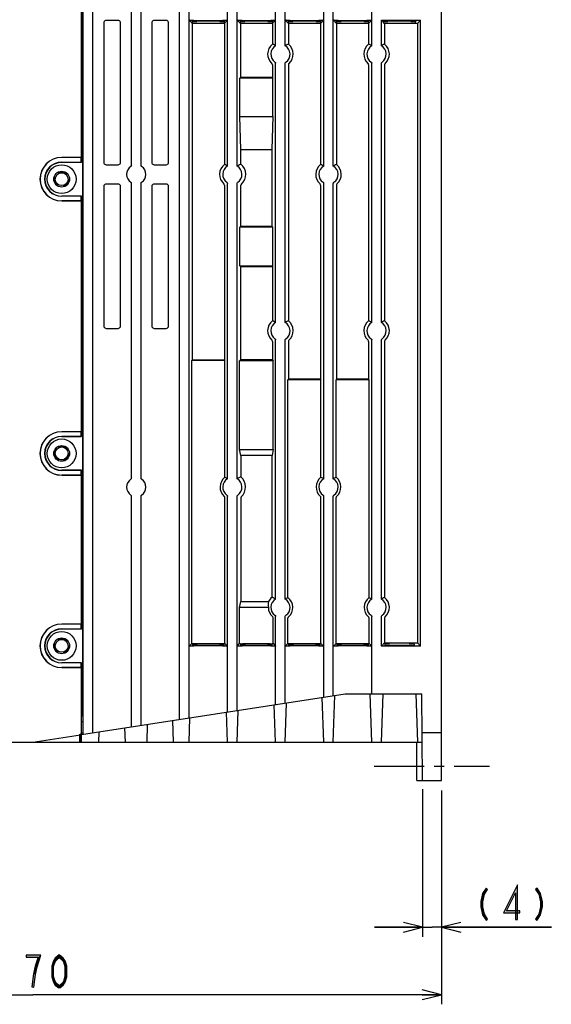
# Model space of a CAD drawing. Header units: millimetres. Extents: x 60 to 816, y 67 to 540.
# Tile 40 of 45: x 692 to 803, y 226 to 430. Entities that reach past the tile are written whole.
import ezdxf

# ---------------------------------------------------------------- set-up
doc = ezdxf.new("R2010")
doc.units = ezdxf.units.MM
doc.header["$LTSCALE"] = 0.327195
doc.linetypes.add('CENTER', pattern=[50.8, 31.75, -6.35, 6.35, -6.35])
doc.linetypes.add('HIDDEN', pattern=[9.525, 6.35, -3.175])
for name, color, linetype in [('ALL_AXIS', 7, 'Continuous'), ('ALL_DIM', 7, 'Continuous'), ('ALL_FEATURES', 7, 'Continuous'), ('DEFAULT_2', 7, 'Continuous')]:
    doc.layers.add(name, color=color, linetype=linetype)

# ---------------------------------------------------------------- blocks, each defined once
blk = doc.blocks.new('JZB_0001')
at = {"layer": 'ALL_DIM', "color": 2, "linetype": 'Continuous', "lineweight": 25}
for p, q in [((10, 30.72), (10, 0)), ((13.93, 29.9), (13.93, 0)), ((10, 2), (6, 3)), ((17.93, 3), (13.93, 2)), ((10, 2), (0, 2)), ((0, 2), (11.97, 2)), ((6, 1), (10, 2)), ((6, 2), (10, 2)), ((36.78, 2), (11.97, 2)), ((13.93, 2), (36.78, 2)), ((13.93, 2), (17.93, 1)), ((17.93, 2), (13.93, 2))]:
    blk.add_line(p, q, dxfattribs=at)
blk = doc.blocks.new('JZB_0011')
at = {"layer": 'ALL_DIM', "color": 2, "linetype": 'Continuous', "lineweight": 25}
for p, q in [((0, 45.63), (0, 0)), ((170, 44.44), (170, 0)), ((4, 3), (0, 2)), ((170, 2), (166, 3)), ((0, 2), (85, 2)), ((0, 2), (4, 1)), ((4, 2), (0, 2)), ((170, 2), (85, 2)), ((166, 1), (170, 2)), ((166, 2), (170, 2))]:
    blk.add_line(p, q, dxfattribs=at)

msp = doc.modelspace()

# ---------------------------------------------------------------- hatches: boundary and pattern name
at = {"layer": 'ALL_DIM', "linetype": 'Continuous', "lineweight": 25}
h = msp.add_hatch(color=2, dxfattribs=at)
h.dxf.hatch_style = 1
h.paths.add_polyline_path([(792.89, 244.5), (795.82, 250.34), (795.42, 248.66), (793.54, 244.9)])
h = msp.add_hatch(color=2, dxfattribs=at)
h.dxf.hatch_style = 1
h.paths.add_polyline_path([(795.82, 250.34), (795.82, 243.1), (795.42, 243.1), (795.42, 248.66)])
h = msp.add_hatch(color=2, dxfattribs=at)
h.dxf.hatch_style = 1
h.paths.add_polyline_path([(788.2, 246.85), (788.56, 248.51), (788.93, 248.36), (788.6, 246.81)])
h = msp.add_hatch(color=2, dxfattribs=at)
h.dxf.hatch_style = 1
h.paths.add_polyline_path([(788.56, 248.51), (789.26, 249.61), (789.6, 249.39), (788.93, 248.36)])
h = msp.add_hatch(color=2, dxfattribs=at)
h.dxf.hatch_style = 1
h.paths.add_polyline_path([(800.25, 248.36), (799.58, 249.39), (799.92, 249.61), (800.63, 248.51)])
h = msp.add_hatch(color=2, dxfattribs=at)
h.dxf.hatch_style = 1
h.paths.add_polyline_path([(800.58, 246.81), (800.25, 248.36), (800.63, 248.51), (800.98, 246.85)])
h = msp.add_hatch(color=2, dxfattribs=at)
h.dxf.hatch_style = 1
h.paths.add_polyline_path([(788.2, 245.75), (788.2, 246.85), (788.6, 246.81), (788.6, 245.79)])
h = msp.add_hatch(color=2, dxfattribs=at)
h.dxf.hatch_style = 1
h.paths.add_polyline_path([(788.56, 244.09), (788.2, 245.75), (788.6, 245.79), (788.93, 244.24)])
h = msp.add_hatch(color=2, dxfattribs=at)
h.dxf.hatch_style = 1
h.paths.add_polyline_path([(800.25, 244.24), (800.58, 245.79), (800.98, 245.75), (800.63, 244.09)])
h = msp.add_hatch(color=2, dxfattribs=at)
h.dxf.hatch_style = 1
h.paths.add_polyline_path([(800.58, 245.79), (800.58, 246.81), (800.98, 246.85), (800.98, 245.75)])
h = msp.add_hatch(color=2, dxfattribs=at)
h.dxf.hatch_style = 1
h.paths.add_polyline_path([(789.26, 242.99), (788.56, 244.09), (788.93, 244.24), (789.6, 243.21)])
h = msp.add_hatch(color=2, dxfattribs=at)
h.dxf.hatch_style = 1
h.paths.add_polyline_path([(796.31, 244.5), (792.89, 244.5), (793.54, 244.9), (796.31, 244.9)])
h = msp.add_hatch(color=2, dxfattribs=at)
h.dxf.hatch_style = 1
h.paths.add_polyline_path([(799.58, 243.21), (800.25, 244.24), (800.63, 244.09), (799.92, 242.99)])
h = msp.add_hatch(color=2, dxfattribs=at)
h.dxf.hatch_style = 1
h.paths.add_polyline_path([(693.62, 235.7), (696.65, 235.7), (696.1, 235.3), (693.62, 235.3)])
h = msp.add_hatch(color=2, dxfattribs=at)
h.dxf.hatch_style = 1
h.paths.add_polyline_path([(696.65, 235.7), (696.22, 234.37), (695.84, 234.49), (696.1, 235.3)])
h = msp.add_hatch(color=2, dxfattribs=at)
h.dxf.hatch_style = 1
h.paths.add_polyline_path([(700.5, 235.25), (699.97, 234.83), (699.67, 235.1), (700.5, 235.75)])
h = msp.add_hatch(color=2, dxfattribs=at)
h.dxf.hatch_style = 1
h.paths.add_polyline_path([(701.04, 234.83), (700.5, 235.25), (700.5, 235.75), (701.34, 235.1)])
h = msp.add_hatch(color=2, dxfattribs=at)
h.dxf.hatch_style = 1
h.paths.add_polyline_path([(695.88, 233.31), (695.54, 231.73), (695.15, 231.8), (695.49, 233.42)])
h = msp.add_hatch(color=2, dxfattribs=at)
h.dxf.hatch_style = 1
h.paths.add_polyline_path([(696.22, 234.37), (695.88, 233.31), (695.49, 233.42), (695.84, 234.49)])
h = msp.add_hatch(color=2, dxfattribs=at)
h.dxf.hatch_style = 1
h.paths.add_polyline_path([(699.65, 234.35), (699.33, 233.34), (698.93, 233.4), (699.29, 234.52)])
h = msp.add_hatch(color=2, dxfattribs=at)
h.dxf.hatch_style = 1
h.paths.add_polyline_path([(699.33, 233.34), (699.33, 231.26), (698.93, 231.2), (698.93, 233.4)])
h = msp.add_hatch(color=2, dxfattribs=at)
h.dxf.hatch_style = 1
h.paths.add_polyline_path([(699.97, 234.83), (699.65, 234.35), (699.29, 234.52), (699.67, 235.1)])
h = msp.add_hatch(color=2, dxfattribs=at)
h.dxf.hatch_style = 1
h.paths.add_polyline_path([(701.35, 234.35), (701.04, 234.83), (701.34, 235.1), (701.72, 234.52)])
h = msp.add_hatch(color=2, dxfattribs=at)
h.dxf.hatch_style = 1
h.paths.add_polyline_path([(701.68, 233.34), (701.35, 234.35), (701.72, 234.52), (702.08, 233.4)])
h = msp.add_hatch(color=2, dxfattribs=at)
h.dxf.hatch_style = 1
h.paths.add_polyline_path([(701.68, 231.26), (701.68, 233.34), (702.08, 233.4), (702.08, 231.2)])
h = msp.add_hatch(color=2, dxfattribs=at)
h.dxf.hatch_style = 1
h.paths.add_polyline_path([(695.54, 231.73), (695.2, 229.07), (694.8, 229.13), (695.15, 231.8)])
h = msp.add_hatch(color=2, dxfattribs=at)
h.dxf.hatch_style = 1
h.paths.add_polyline_path([(699.33, 231.26), (699.65, 230.25), (699.29, 230.08), (698.93, 231.2)])
h = msp.add_hatch(color=2, dxfattribs=at)
h.dxf.hatch_style = 1
h.paths.add_polyline_path([(701.35, 230.25), (701.68, 231.26), (702.08, 231.2), (701.72, 230.08)])
h = msp.add_hatch(color=2, dxfattribs=at)
h.dxf.hatch_style = 1
h.paths.add_polyline_path([(699.65, 230.25), (699.97, 229.77), (699.67, 229.5), (699.29, 230.08)])
h = msp.add_hatch(color=2, dxfattribs=at)
h.dxf.hatch_style = 1
h.paths.add_polyline_path([(699.97, 229.77), (700.63, 229.26), (700.38, 228.94), (699.67, 229.5)])
h = msp.add_hatch(color=2, dxfattribs=at)
h.dxf.hatch_style = 1
h.paths.add_polyline_path([(700.38, 229.26), (701.04, 229.77), (701.34, 229.5), (700.63, 228.94)])
h = msp.add_hatch(color=2, dxfattribs=at)
h.dxf.hatch_style = 1
h.paths.add_polyline_path([(701.04, 229.77), (701.35, 230.25), (701.72, 230.08), (701.34, 229.5)])

# ---------------------------------------------------------------- linework, layer by layer
at = {"color": 7, "linetype": 'Continuous', "lineweight": 25}
for p, q in [((767.86, 429.69), (767.5, 430.05)), ((775.66, 430.05), (775, 429.39)), ((734.84, 429.39), (728.16, 429.39)), ((744.84, 429.39), (738.16, 429.39)), ((738.16, 429.39), (738.16, 418.12)), ((754.84, 429.39), (748.16, 429.39)), ((764.84, 429.39), (758.16, 429.39)), ((775, 429.39), (768.16, 429.39)), ((775, 429.39), (775, 300.61))]:
    msp.add_line(p, q, dxfattribs=at)
at = {"layer": 'ALL_AXIS', "color": 7, "linetype": 'Continuous', "lineweight": 25}
for p, q in [((701, 400.55), (705.05, 400.55)), ((705.1, 400.5), (705.05, 400.55)), ((705.05, 393.45), (701, 393.45)), ((705.1, 393.5), (705.05, 393.45)), ((701, 343.55), (705.05, 343.55)), ((705.1, 343.5), (705.05, 343.55)), ((705.05, 336.45), (701, 336.45)), ((705.1, 336.5), (705.05, 336.45)), ((701, 303.55), (705.05, 303.55)), ((705.1, 303.5), (705.05, 303.55)), ((705.05, 296.45), (701, 296.45)), ((705.1, 296.5), (705.05, 296.45))]:
    msp.add_line(p, q, dxfattribs=at)
at = {"layer": 'ALL_AXIS', "color": 7, "linetype": 'CENTER', "lineweight": 25}
msp.add_line((766, 275), (790, 275), dxfattribs=at)
at = {"layer": 'ALL_AXIS', "color": 7, "linetype": 'Continuous', "lineweight": 25}
for centre in [(701, 397), (701, 340), (701, 300)]:
    msp.add_arc(centre, 3.55, 90, 270, dxfattribs=at)
at = {"layer": 'ALL_DIM', "color": 2, "linetype": 'Continuous', "lineweight": 25}
for p, q in [((795.82, 250.34), (792.89, 244.5)), ((795.82, 243.1), (795.82, 250.34)), ((788.56, 248.51), (788.2, 246.85)), ((789.26, 249.61), (788.56, 248.51)), ((788.6, 246.81), (788.93, 248.36)), ((788.93, 248.36), (789.6, 249.39)), ((789.6, 249.39), (789.26, 249.61)), ((793.54, 244.9), (795.42, 248.66)), ((795.42, 248.66), (795.42, 243.1)), ((799.92, 249.61), (799.58, 249.39)), ((799.58, 249.39), (800.25, 248.36)), ((800.63, 248.51), (799.92, 249.61)), ((800.25, 248.36), (800.58, 246.81)), ((800.98, 246.85), (800.63, 248.51)), ((788.2, 246.85), (788.2, 245.75)), ((788.2, 245.75), (788.56, 244.09)), ((788.6, 245.79), (788.6, 246.81)), ((788.93, 244.24), (788.6, 245.79)), ((800.58, 245.79), (800.25, 244.24)), ((800.58, 246.81), (800.58, 245.79)), ((800.63, 244.09), (800.98, 245.75)), ((800.98, 245.75), (800.98, 246.85)), ((788.56, 244.09), (789.26, 242.99)), ((789.6, 243.21), (788.93, 244.24)), ((792.89, 244.5), (796.31, 244.5)), ((796.31, 244.9), (793.54, 244.9)), ((796.31, 244.5), (796.31, 244.9)), ((800.25, 244.24), (799.58, 243.21)), ((799.92, 242.99), (800.63, 244.09)), ((789.26, 242.99), (789.6, 243.21)), ((795.42, 243.1), (795.82, 243.1)), ((799.58, 243.21), (799.92, 242.99)), ((696.65, 235.7), (693.62, 235.7)), ((693.62, 235.7), (693.62, 235.3)), ((696.22, 234.37), (696.65, 235.7)), ((700.5, 235.75), (699.67, 235.1)), ((701.34, 235.1), (700.5, 235.75)), ((693.62, 235.3), (696.1, 235.3)), ((695.49, 233.42), (695.15, 231.8)), ((695.84, 234.49), (695.49, 233.42)), ((695.54, 231.73), (695.88, 233.31)), ((696.1, 235.3), (695.84, 234.49)), ((695.88, 233.31), (696.22, 234.37)), ((699.29, 234.52), (698.93, 233.4)), ((698.93, 233.4), (698.93, 231.2)), ((699.67, 235.1), (699.29, 234.52)), ((699.33, 233.34), (699.65, 234.35)), ((699.33, 231.26), (699.33, 233.34)), ((699.65, 234.35), (699.97, 234.83)), ((699.97, 234.83), (700.5, 235.25)), ((700.5, 235.25), (701.04, 234.83)), ((701.04, 234.83), (701.35, 234.35)), ((701.72, 234.52), (701.34, 235.1)), ((701.35, 234.35), (701.68, 233.34)), ((701.68, 233.34), (701.68, 231.26)), ((702.08, 233.4), (701.72, 234.52)), ((702.08, 231.2), (702.08, 233.4)), ((695.15, 231.8), (694.8, 229.13)), ((695.2, 229.07), (695.54, 231.73)), ((699.65, 230.25), (699.33, 231.26)), ((701.68, 231.26), (701.35, 230.25)), ((698.93, 231.2), (699.29, 230.08)), ((699.29, 230.08), (699.67, 229.5)), ((699.97, 229.77), (699.65, 230.25)), ((699.67, 229.5), (700.38, 228.94)), ((700.63, 229.26), (699.97, 229.77)), ((701.04, 229.77), (700.38, 229.26)), ((700.38, 228.94), (700.63, 229.26)), ((700.38, 229.26), (700.63, 228.94)), ((700.63, 228.94), (701.34, 229.5)), ((701.35, 230.25), (701.04, 229.77)), ((701.34, 229.5), (701.72, 230.08)), ((701.72, 230.08), (702.08, 231.2)), ((694.8, 229.13), (695.2, 229.07))]:
    msp.add_line(p, q, dxfattribs=at)
at = {"layer": 'ALL_FEATURES', "color": 7, "linetype": 'Continuous', "lineweight": 25}
for p, q in [((705.1, 400.5), (705.1, 439.5)), ((705.5, 281.62), (705.5, 439)), ((707.5, 281.92), (707.5, 439)), ((715.5, 399.9), (715.5, 439)), ((717.5, 399.9), (717.5, 439)), ((725.5, 284.69), (725.5, 439)), ((727.5, 285), (727.5, 439)), ((735.5, 399.73), (735.5, 439)), ((737.5, 399.73), (737.5, 439)), ((745.5, 424.73), (745.5, 439)), ((747.5, 424.73), (747.5, 439)), ((755.5, 399.73), (755.5, 439)), ((757.5, 399.73), (757.5, 439)), ((765.5, 424.73), (765.5, 439)), ((780, 272), (780, 440)), ((705.43, 285.33), (705.43, 436.67)), ((712.75, 430), (710.25, 430)), ((722.75, 430), (720.25, 430)), ((728.12, 429.44), (727.52, 430.03)), ((728.11, 429.83), (728.12, 429.44)), ((728.52, 430), (734.48, 430)), ((733.9, 429.87), (729.1, 429.87)), ((735.48, 430.03), (734.88, 429.44)), ((734.88, 429.44), (734.89, 429.83)), ((738.12, 429.44), (737.52, 430.03)), ((738.11, 429.83), (738.12, 429.44)), ((738.52, 430), (744.48, 430)), ((743.9, 429.87), (739.1, 429.87)), ((745.48, 430.03), (744.88, 429.44)), ((744.88, 429.44), (744.89, 429.83)), ((748.12, 429.44), (747.52, 430.03)), ((748.11, 429.83), (748.12, 429.44)), ((748.52, 430), (754.48, 430)), ((753.9, 429.87), (749.1, 429.87)), ((755.48, 430.03), (754.88, 429.44)), ((754.88, 429.44), (754.89, 429.83)), ((758.12, 429.44), (757.52, 430.03)), ((758.11, 429.83), (758.12, 429.44)), ((758.52, 430), (764.48, 430)), ((763.9, 429.87), (759.1, 429.87)), ((765.48, 430.03), (764.88, 429.44)), ((764.88, 429.44), (764.89, 429.83)), ((767.5, 430.05), (775.66, 430.05)), ((767.5, 424.73), (767.5, 430.05)), ((767.86, 429.69), (767.86, 429.83)), ((773.65, 429.87), (768.85, 429.87)), ((774.63, 429.44), (774.64, 429.83)), ((775.66, 299.95), (775.66, 430.05)), ((709.75, 429.5), (709.75, 400.5)), ((713.25, 400.5), (713.25, 429.5)), ((719.75, 429.5), (719.75, 400.5)), ((723.25, 400.5), (723.25, 429.5)), ((728.16, 429.39), (728.12, 429.44)), ((728.16, 429.39), (728.16, 359.42)), ((729.12, 429.4), (733.88, 429.4)), ((734.88, 429.44), (734.84, 429.39)), ((734.84, 429.39), (734.84, 400.08)), ((738.16, 429.39), (738.12, 429.44)), ((739.12, 429.4), (743.88, 429.4)), ((744.88, 429.44), (744.84, 429.39)), ((744.84, 429.39), (744.84, 425.08)), ((748.16, 429.39), (748.12, 429.44)), ((748.16, 429.39), (748.16, 425.08)), ((749.12, 429.4), (753.88, 429.4)), ((754.88, 429.44), (754.84, 429.39)), ((754.84, 429.39), (754.84, 400.08)), ((758.16, 429.39), (758.12, 429.44)), ((758.16, 429.39), (758.16, 400.08)), ((759.12, 429.4), (763.88, 429.4)), ((764.88, 429.44), (764.84, 429.39)), ((764.84, 429.39), (764.84, 425.08)), ((768.16, 429.39), (767.86, 429.69)), ((768.16, 429.39), (768.16, 425.08)), ((768.87, 429.4), (773.63, 429.4)), ((744.84, 420.78), (744.84, 418.12)), ((745.5, 367.23), (745.5, 421.1)), ((747.5, 367.23), (747.5, 421.1)), ((748.16, 420.78), (748.16, 367.58)), ((764.84, 420.78), (764.84, 367.58)), ((765.5, 367.23), (765.5, 421.1)), ((767.5, 367.23), (767.5, 421.1)), ((768.16, 420.78), (768.16, 367.58)), ((738.16, 418.12), (738.05, 418)), ((744.95, 418), (738.05, 418)), ((738.05, 410), (738.05, 418)), ((744.84, 418.12), (738.16, 418.12)), ((744.84, 418.12), (744.95, 418)), ((744.95, 410), (744.95, 418)), ((738.05, 410), (744.95, 410)), ((738.29, 403.2), (738.05, 410)), ((744.95, 410), (744.71, 403.2)), ((738.29, 403.2), (744.71, 403.2)), ((738.29, 400.14), (738.29, 403.2)), ((744.71, 403.2), (744.71, 387.24)), ((704.55, 401.52), (701, 401.52)), ((705.05, 401.5), (701, 401.5)), ((705.05, 400.55), (705.05, 401.5)), ((705.1, 400.5), (701, 400.5)), ((710.25, 400), (712.75, 400)), ((720.25, 400), (722.75, 400)), ((709.75, 395.5), (709.75, 366.5)), ((712.75, 396), (710.25, 396)), ((713.25, 366.5), (713.25, 395.5)), ((715.5, 334.9), (715.5, 396.1)), ((717.5, 334.9), (717.5, 396.1)), ((719.75, 395.5), (719.75, 366.5)), ((722.75, 396), (720.25, 396)), ((723.25, 366.5), (723.25, 395.5)), ((734.84, 395.78), (734.84, 359.42)), ((735.5, 334.73), (735.5, 396.1)), ((737.5, 334.73), (737.5, 396.1)), ((738.29, 387.24), (738.29, 395.73)), ((754.84, 395.78), (754.84, 355.42)), ((755.5, 334.73), (755.5, 396.1)), ((757.5, 334.73), (757.5, 396.1)), ((758.16, 395.78), (758.16, 355.42)), ((705.1, 393.5), (701, 393.5)), ((705.05, 392.5), (705.05, 393.45)), ((705.1, 343.5), (705.1, 393.5)), ((701, 392.5), (705.05, 392.5)), ((704.55, 392.48), (701, 392.48)), ((738.29, 387.24), (738.05, 387)), ((744.95, 387), (738.05, 387)), ((738.05, 379), (738.05, 387)), ((738.29, 387.24), (744.71, 387.24)), ((744.95, 387), (744.71, 387.24)), ((744.95, 379), (744.95, 387)), ((738.05, 379), (744.95, 379)), ((738.16, 378.88), (738.05, 379)), ((738.16, 378.88), (744.84, 378.88)), ((738.16, 378.88), (738.16, 359.42)), ((744.84, 378.88), (744.95, 379)), ((744.84, 378.88), (744.84, 367.58)), ((710.25, 366), (712.75, 366)), ((720.25, 366), (722.75, 366)), ((744.84, 363.28), (744.84, 359.42)), ((745.5, 309.73), (745.5, 363.6)), ((747.5, 309.73), (747.5, 363.6)), ((748.16, 363.28), (748.16, 355.42)), ((764.84, 363.28), (764.84, 355.42)), ((765.5, 309.73), (765.5, 363.6)), ((767.5, 309.73), (767.5, 363.6)), ((768.16, 363.28), (768.16, 310.08)), ((728.16, 359.42), (728.07, 359.33)), ((734.93, 359.33), (728.07, 359.33)), ((728.07, 300.52), (728.07, 359.33)), ((728.16, 359.42), (734.84, 359.42)), ((734.84, 359.42), (734.93, 359.33)), ((734.93, 335.03), (734.93, 359.33)), ((738.16, 359.42), (738.01, 359.27)), ((744.99, 359.27), (738.01, 359.27)), ((738.01, 340.8), (738.01, 359.27)), ((744.84, 359.42), (738.16, 359.42)), ((744.84, 359.42), (744.99, 359.27)), ((744.99, 340.8), (744.99, 359.27)), ((748.16, 355.42), (748.07, 355.33)), ((754.93, 355.33), (748.07, 355.33)), ((748.07, 310.03), (748.07, 355.33)), ((754.84, 355.42), (748.16, 355.42)), ((754.84, 355.42), (754.93, 355.33)), ((754.93, 335.03), (754.93, 355.33)), ((758.16, 355.42), (758.07, 355.33)), ((764.93, 355.33), (758.07, 355.33)), ((758.07, 335.03), (758.07, 355.33)), ((764.84, 355.42), (758.16, 355.42)), ((764.84, 355.42), (764.93, 355.33)), ((764.93, 310.03), (764.93, 355.33)), ((704.55, 344.52), (701, 344.52)), ((705.05, 344.5), (701, 344.5)), ((705.05, 343.55), (705.05, 344.5)), ((705.1, 343.5), (701, 343.5)), ((738.01, 340.8), (744.99, 340.8)), ((738.25, 339.6), (738.01, 340.8)), ((744.99, 340.8), (744.75, 339.6)), ((744.75, 339.6), (738.25, 339.6)), ((738.25, 339.6), (738.25, 335.12)), ((744.75, 310.12), (744.75, 339.6)), ((705.1, 336.5), (701, 336.5)), ((705.05, 335.5), (705.05, 336.45)), ((705.1, 303.5), (705.1, 336.5)), ((701, 335.5), (705.05, 335.5)), ((704.55, 335.48), (701, 335.48)), ((715.5, 283.15), (715.5, 331.1)), ((717.5, 283.46), (717.5, 331.1)), ((734.93, 300.52), (734.93, 330.82)), ((735.5, 286.23), (735.5, 331.1)), ((737.5, 286.54), (737.5, 331.1)), ((738.25, 330.74), (738.25, 309.2)), ((754.93, 300.52), (754.93, 330.82)), ((755.5, 289.31), (755.5, 331.1)), ((757.5, 289.62), (757.5, 331.1)), ((758.07, 300.52), (758.07, 330.82)), ((738.01, 308), (738.25, 309.2)), ((738.25, 309.2), (744.02, 309.2)), ((743.99, 308), (738.01, 308)), ((738.01, 300.46), (738.01, 308)), ((744.99, 300.46), (744.99, 305.85)), ((745.5, 287.77), (745.5, 306.1)), ((747.5, 288.08), (747.5, 306.1)), ((748.07, 300.52), (748.07, 305.82)), ((764.93, 300.52), (764.93, 305.82)), ((765.5, 290), (765.5, 306.1)), ((767.5, 299.95), (767.5, 306.1)), ((768.16, 305.78), (768.16, 300.61)), ((704.55, 304.52), (701, 304.52)), ((705.05, 304.5), (701, 304.5)), ((705.1, 303.5), (701, 303.5)), ((705.05, 303.55), (705.05, 304.5)), ((727.52, 299.97), (728.07, 300.52)), ((728.07, 300.52), (734.93, 300.52)), ((728.22, 300.48), (728.2, 300.18)), ((734.48, 300), (728.52, 300)), ((729.2, 300.15), (733.8, 300.15)), ((734.8, 300.18), (734.78, 300.48)), ((734.93, 300.52), (735.48, 299.97)), ((737.52, 299.97), (738.01, 300.46)), ((738.01, 300.46), (738.21, 300.46)), ((738.21, 300.43), (738.2, 300.18)), ((744.48, 300), (738.52, 300)), ((739.2, 300.15), (743.8, 300.15)), ((739.21, 300.46), (743.79, 300.46)), ((744.79, 300.46), (744.99, 300.46)), ((744.8, 300.18), (744.79, 300.43)), ((744.99, 300.46), (745.48, 299.97)), ((747.52, 299.97), (748.07, 300.52)), ((748.07, 300.52), (754.93, 300.52)), ((748.22, 300.48), (748.2, 300.18)), ((754.48, 300), (748.52, 300)), ((749.2, 300.15), (753.8, 300.15)), ((754.8, 300.18), (754.78, 300.48)), ((754.93, 300.52), (755.48, 299.97)), ((757.52, 299.97), (758.07, 300.52)), ((758.07, 300.52), (764.93, 300.52)), ((758.22, 300.48), (758.2, 300.18)), ((764.48, 300), (758.52, 300)), ((759.2, 300.15), (763.8, 300.15)), ((764.8, 300.18), (764.78, 300.48)), ((764.93, 300.52), (765.48, 299.97)), ((767.5, 299.95), (768.16, 300.61)), ((775.66, 299.95), (767.5, 299.95)), ((768.16, 300.61), (775, 300.61)), ((768.22, 300.55), (768.2, 300.18)), ((769.2, 300.15), (773.3, 300.15)), ((773.28, 300.59), (769.22, 300.59)), ((774.28, 300.55), (774.3, 300.18)), ((775, 300.61), (775.66, 299.95)), ((705.1, 296.5), (701, 296.5)), ((701, 295.5), (705.05, 295.5)), ((704.55, 295.48), (701, 295.48)), ((705.05, 295.5), (705.05, 296.45)), ((705.1, 281.98), (705.1, 296.5)), ((705.12, 281.56), (760, 290)), ((755.5, 280), (755.18, 289.26)), ((757.5, 280), (757.84, 289.67)), ((760, 290), (775.91, 290)), ((765.5, 280), (765.15, 290)), ((767.5, 280), (767.85, 290)), ((774.65, 290), (775, 280)), ((776.07, 272), (775.91, 290)), ((737.5, 280), (737.73, 286.57)), ((745.5, 280), (745.23, 287.73)), ((747.5, 280), (747.78, 288.12)), ((724.25, 280), (724.09, 284.48)), ((727.5, 280), (727.68, 285.03)), ((735.5, 280), (735.28, 286.2)), ((705.4, 284.31), (705.1, 284.12)), ((714.25, 280), (714.15, 282.95)), ((718.75, 280), (718.88, 283.67)), ((695, 280), (704.89, 281.52)), ((704.79, 280), (704.79, 281.51)), ((704.91, 280), (704.91, 281.52)), ((705.12, 280), (705.12, 281.56)), ((708.75, 280), (708.82, 282.13)), ((775.98, 282), (780, 282)), ((610, 280), (776, 280)), ((774.9, 272), (774.9, 280)), ((774.9, 272), (780, 272))]:
    msp.add_line(p, q, dxfattribs=at)
for points in [[(710.25, 430), (710.09, 429.98), (709.96, 429.9), (709.85, 429.79), (709.77, 429.66), (709.75, 429.5)], [(713.25, 429.5), (713.23, 429.66), (713.15, 429.79), (713.04, 429.9), (712.91, 429.98), (712.75, 430)], [(720.25, 430), (720.09, 429.98), (719.96, 429.9), (719.85, 429.79), (719.77, 429.66), (719.75, 429.5)], [(723.25, 429.5), (723.23, 429.66), (723.15, 429.79), (723.04, 429.9), (722.91, 429.98), (722.75, 430)], [(728.52, 430), (728.26, 430), (728.03, 430), (727.82, 430.01), (727.66, 430.02), (727.56, 430.02), (727.52, 430.03)], [(728.11, 429.83), (728.14, 429.84), (728.24, 429.85), (728.4, 429.86), (728.6, 429.86), (728.84, 429.86), (729.1, 429.87)], [(733.9, 429.87), (734.16, 429.86), (734.4, 429.86), (734.6, 429.86), (734.76, 429.85), (734.86, 429.84), (734.89, 429.83)], [(735.48, 430.03), (735.44, 430.02), (735.34, 430.02), (735.18, 430.01), (734.97, 430), (734.74, 430), (734.48, 430)], [(738.52, 430), (738.26, 430), (738.03, 430), (737.82, 430.01), (737.66, 430.02), (737.56, 430.02), (737.52, 430.03)], [(738.11, 429.83), (738.14, 429.84), (738.24, 429.85), (738.4, 429.86), (738.6, 429.86), (738.84, 429.86), (739.1, 429.87)], [(743.9, 429.87), (744.16, 429.86), (744.4, 429.86), (744.6, 429.86), (744.76, 429.85), (744.86, 429.84), (744.89, 429.83)], [(745.48, 430.03), (745.44, 430.02), (745.34, 430.02), (745.18, 430.01), (744.97, 430), (744.74, 430), (744.48, 430)], [(748.52, 430), (748.26, 430), (748.03, 430), (747.82, 430.01), (747.66, 430.02), (747.56, 430.02), (747.52, 430.03)], [(748.11, 429.83), (748.14, 429.84), (748.24, 429.85), (748.4, 429.86), (748.6, 429.86), (748.84, 429.86), (749.1, 429.87)], [(753.9, 429.87), (754.16, 429.86), (754.4, 429.86), (754.6, 429.86), (754.76, 429.85), (754.86, 429.84), (754.89, 429.83)], [(755.48, 430.03), (755.44, 430.02), (755.34, 430.02), (755.18, 430.01), (754.97, 430), (754.74, 430), (754.48, 430)], [(758.52, 430), (758.26, 430), (758.03, 430), (757.82, 430.01), (757.66, 430.02), (757.56, 430.02), (757.52, 430.03)], [(758.11, 429.83), (758.14, 429.84), (758.24, 429.85), (758.4, 429.86), (758.6, 429.86), (758.84, 429.86), (759.1, 429.87)], [(763.9, 429.87), (764.16, 429.86), (764.4, 429.86), (764.6, 429.86), (764.76, 429.85), (764.86, 429.84), (764.89, 429.83)], [(765.48, 430.03), (765.44, 430.02), (765.34, 430.02), (765.18, 430.01), (764.97, 430), (764.74, 430), (764.48, 430)], [(767.86, 429.83), (767.89, 429.84), (767.99, 429.85), (768.15, 429.86), (768.35, 429.86), (768.59, 429.86), (768.85, 429.87)], [(773.65, 429.87), (773.91, 429.86), (774.15, 429.86), (774.35, 429.86), (774.51, 429.85), (774.61, 429.84), (774.64, 429.83)], [(729.12, 429.4), (728.87, 429.4), (728.63, 429.41), (728.42, 429.41), (728.26, 429.42), (728.16, 429.43), (728.12, 429.44)], [(734.88, 429.44), (734.84, 429.43), (734.74, 429.42), (734.58, 429.41), (734.37, 429.41), (734.13, 429.4), (733.88, 429.4)], [(739.12, 429.4), (738.87, 429.4), (738.63, 429.41), (738.42, 429.41), (738.26, 429.42), (738.16, 429.43), (738.12, 429.44)], [(744.88, 429.44), (744.84, 429.43), (744.74, 429.42), (744.58, 429.41), (744.37, 429.41), (744.13, 429.4), (743.88, 429.4)], [(749.12, 429.4), (748.87, 429.4), (748.63, 429.41), (748.42, 429.41), (748.26, 429.42), (748.16, 429.43), (748.12, 429.44)], [(754.88, 429.44), (754.84, 429.43), (754.74, 429.42), (754.58, 429.41), (754.37, 429.41), (754.13, 429.4), (753.88, 429.4)], [(759.12, 429.4), (758.87, 429.4), (758.63, 429.41), (758.42, 429.41), (758.26, 429.42), (758.16, 429.43), (758.12, 429.44)], [(764.88, 429.44), (764.84, 429.43), (764.74, 429.42), (764.58, 429.41), (764.37, 429.41), (764.13, 429.4), (763.88, 429.4)], [(768.87, 429.4), (768.67, 429.4), (768.47, 429.4), (768.29, 429.41), (768.14, 429.41)], [(774.63, 429.44), (774.6, 429.43), (774.5, 429.42), (774.34, 429.41), (774.13, 429.41), (773.89, 429.4), (773.63, 429.4)], [(745.5, 424.73), (745.28, 424.85), (745.06, 424.97), (744.84, 425.08)], [(748.16, 425.08), (747.94, 424.97), (747.72, 424.85), (747.5, 424.73)], [(765.5, 424.73), (765.28, 424.85), (765.06, 424.97), (764.84, 425.08)], [(768.16, 425.08), (767.94, 424.97), (767.72, 424.85), (767.5, 424.73)], [(744.84, 420.78), (744.82, 420.86), (744.79, 420.94), (744.74, 421)], [(745.37, 421.35), (745.44, 421.28), (745.48, 421.2), (745.5, 421.1)], [(747.5, 421.1), (747.52, 421.2), (747.56, 421.28), (747.63, 421.35)], [(748.26, 421), (748.21, 420.94), (748.18, 420.86), (748.16, 420.78)], [(764.84, 420.78), (764.82, 420.86), (764.79, 420.94), (764.74, 421)], [(765.37, 421.35), (765.44, 421.28), (765.48, 421.2), (765.5, 421.1)], [(767.5, 421.1), (767.52, 421.2), (767.56, 421.28), (767.63, 421.35)], [(768.26, 421), (768.21, 420.94), (768.18, 420.86), (768.16, 420.78)], [(705.05, 401.5), (705, 401.51), (704.89, 401.51), (704.73, 401.52), (704.55, 401.52)], [(709.75, 400.5), (709.77, 400.34), (709.85, 400.21), (709.96, 400.1), (710.09, 400.02), (710.25, 400)], [(712.75, 400), (712.91, 400.02), (713.04, 400.1), (713.15, 400.21), (713.23, 400.34), (713.25, 400.5)], [(715.5, 399.9), (715.48, 399.8), (715.44, 399.72), (715.37, 399.65)], [(717.63, 399.65), (717.56, 399.72), (717.52, 399.8), (717.5, 399.9)], [(719.75, 400.5), (719.77, 400.34), (719.85, 400.21), (719.96, 400.1), (720.09, 400.02), (720.25, 400)], [(722.75, 400), (722.91, 400.02), (723.04, 400.1), (723.15, 400.21), (723.23, 400.34), (723.25, 400.5)], [(735.5, 399.73), (735.28, 399.85), (735.06, 399.97), (734.84, 400.08)], [(738.29, 400.14), (738.02, 400.01), (737.75, 399.87), (737.5, 399.73)], [(755.5, 399.73), (755.28, 399.85), (755.06, 399.97), (754.84, 400.08)], [(758.16, 400.08), (757.94, 399.97), (757.72, 399.85), (757.5, 399.73)], [(710.25, 396), (710.09, 395.98), (709.96, 395.9), (709.85, 395.79), (709.77, 395.66), (709.75, 395.5)], [(713.25, 395.5), (713.23, 395.66), (713.15, 395.79), (713.04, 395.9), (712.91, 395.98), (712.75, 396)], [(715.37, 396.35), (715.44, 396.28), (715.48, 396.2), (715.5, 396.1)], [(717.5, 396.1), (717.52, 396.2), (717.56, 396.28), (717.63, 396.35)], [(720.25, 396), (720.09, 395.98), (719.96, 395.9), (719.85, 395.79), (719.77, 395.66), (719.75, 395.5)], [(723.25, 395.5), (723.23, 395.66), (723.15, 395.79), (723.04, 395.9), (722.91, 395.98), (722.75, 396)], [(734.84, 395.78), (734.82, 395.86), (734.79, 395.94), (734.74, 396)], [(735.37, 396.35), (735.44, 396.28), (735.48, 396.2), (735.5, 396.1)], [(737.5, 396.1), (737.52, 396.2), (737.56, 396.28), (737.63, 396.35)], [(738.38, 395.95), (738.33, 395.88), (738.3, 395.81), (738.29, 395.73)], [(754.84, 395.78), (754.82, 395.86), (754.79, 395.94), (754.74, 396)], [(755.37, 396.35), (755.44, 396.28), (755.48, 396.2), (755.5, 396.1)], [(757.5, 396.1), (757.52, 396.2), (757.56, 396.28), (757.63, 396.35)], [(758.26, 396), (758.21, 395.94), (758.18, 395.86), (758.16, 395.78)], [(705.05, 392.5), (705, 392.49), (704.89, 392.49), (704.73, 392.48), (704.55, 392.48)], [(709.75, 366.5), (709.77, 366.34), (709.85, 366.21), (709.96, 366.1), (710.09, 366.02), (710.25, 366)], [(712.75, 366), (712.91, 366.02), (713.04, 366.1), (713.15, 366.21), (713.23, 366.34), (713.25, 366.5)], [(719.75, 366.5), (719.77, 366.34), (719.85, 366.21), (719.96, 366.1), (720.09, 366.02), (720.25, 366)], [(722.75, 366), (722.91, 366.02), (723.04, 366.1), (723.15, 366.21), (723.23, 366.34), (723.25, 366.5)], [(745.5, 367.23), (745.28, 367.35), (745.06, 367.47), (744.84, 367.58)], [(748.16, 367.58), (747.94, 367.47), (747.72, 367.35), (747.5, 367.23)], [(765.5, 367.23), (765.28, 367.35), (765.06, 367.47), (764.84, 367.58)], [(768.16, 367.58), (767.94, 367.47), (767.72, 367.35), (767.5, 367.23)], [(744.84, 363.28), (744.82, 363.36), (744.79, 363.44), (744.74, 363.5)], [(745.37, 363.85), (745.44, 363.78), (745.48, 363.7), (745.5, 363.6)], [(747.5, 363.6), (747.52, 363.7), (747.56, 363.78), (747.63, 363.85)], [(748.26, 363.5), (748.21, 363.44), (748.18, 363.36), (748.16, 363.28)], [(764.84, 363.28), (764.82, 363.36), (764.79, 363.44), (764.74, 363.5)], [(765.37, 363.85), (765.44, 363.78), (765.48, 363.7), (765.5, 363.6)], [(767.5, 363.6), (767.52, 363.7), (767.56, 363.78), (767.63, 363.85)], [(768.26, 363.5), (768.21, 363.44), (768.18, 363.36), (768.16, 363.28)], [(705.05, 344.5), (705, 344.51), (704.89, 344.51), (704.73, 344.52), (704.55, 344.52)], [(705.05, 335.5), (705, 335.49), (704.89, 335.49), (704.73, 335.48), (704.55, 335.48)], [(715.5, 334.9), (715.48, 334.8), (715.44, 334.72), (715.37, 334.65)], [(717.63, 334.65), (717.56, 334.72), (717.52, 334.8), (717.5, 334.9)], [(735.5, 334.73), (735.31, 334.84), (735.12, 334.94), (734.93, 335.03)], [(738.25, 335.12), (737.99, 335), (737.74, 334.87), (737.5, 334.73)], [(755.5, 334.73), (755.31, 334.84), (755.12, 334.94), (754.93, 335.03)], [(758.07, 335.03), (757.88, 334.94), (757.69, 334.84), (757.5, 334.73)], [(715.37, 331.35), (715.44, 331.28), (715.48, 331.2), (715.5, 331.1)], [(717.5, 331.1), (717.52, 331.2), (717.56, 331.28), (717.63, 331.35)], [(734.93, 330.82), (734.92, 330.91), (734.88, 330.99), (734.83, 331.05)], [(735.37, 331.35), (735.44, 331.28), (735.48, 331.2), (735.5, 331.1)], [(737.5, 331.1), (737.52, 331.2), (737.56, 331.28), (737.63, 331.35)], [(738.35, 330.96), (738.3, 330.9), (738.26, 330.82), (738.25, 330.74)], [(754.93, 330.82), (754.92, 330.91), (754.88, 330.99), (754.83, 331.05)], [(755.37, 331.35), (755.44, 331.28), (755.48, 331.2), (755.5, 331.1)], [(757.5, 331.1), (757.52, 331.2), (757.56, 331.28), (757.63, 331.35)], [(758.17, 331.05), (758.12, 330.99), (758.08, 330.91), (758.07, 330.82)], [(744.02, 309.2), (743.95, 308.81), (743.94, 308.4), (743.99, 308)], [(745.5, 309.73), (745.26, 309.87), (745.01, 310), (744.75, 310.12)], [(748.07, 310.03), (747.88, 309.94), (747.69, 309.84), (747.5, 309.73)], [(765.5, 309.73), (765.31, 309.84), (765.12, 309.94), (764.93, 310.03)], [(768.16, 310.08), (767.94, 309.97), (767.72, 309.85), (767.5, 309.73)], [(744.99, 305.85), (744.97, 305.93), (744.94, 306.01), (744.88, 306.08)], [(745.37, 306.35), (745.44, 306.28), (745.48, 306.2), (745.5, 306.1)], [(747.5, 306.1), (747.52, 306.2), (747.56, 306.28), (747.63, 306.35)], [(748.17, 306.05), (748.12, 305.99), (748.08, 305.91), (748.07, 305.82)], [(764.93, 305.82), (764.92, 305.91), (764.88, 305.99), (764.83, 306.05)], [(765.37, 306.35), (765.44, 306.28), (765.48, 306.2), (765.5, 306.1)], [(767.5, 306.1), (767.52, 306.2), (767.56, 306.28), (767.63, 306.35)], [(768.26, 306), (768.21, 305.94), (768.18, 305.86), (768.16, 305.78)], [(705.05, 304.5), (705, 304.51), (704.89, 304.51), (704.73, 304.52), (704.55, 304.52)], [(727.52, 299.97), (727.56, 299.98), (727.66, 299.98), (727.82, 299.99), (728.03, 300), (728.26, 300), (728.52, 300)], [(729.2, 300.15), (728.94, 300.15), (728.7, 300.15), (728.5, 300.16), (728.34, 300.16), (728.24, 300.17), (728.2, 300.18)], [(728.22, 300.48), (728.25, 300.49), (728.35, 300.5), (728.51, 300.51), (728.72, 300.51), (728.96, 300.52), (729.22, 300.52)], [(733.78, 300.52), (734.04, 300.52), (734.28, 300.51), (734.49, 300.51), (734.65, 300.5), (734.75, 300.49), (734.78, 300.48)], [(734.8, 300.18), (734.76, 300.17), (734.66, 300.16), (734.5, 300.16), (734.3, 300.15), (734.06, 300.15), (733.8, 300.15)], [(734.48, 300), (734.74, 300), (734.97, 300), (735.18, 299.99), (735.34, 299.98), (735.44, 299.98), (735.48, 299.97)], [(737.52, 299.97), (737.56, 299.98), (737.66, 299.98), (737.82, 299.99), (738.03, 300), (738.26, 300), (738.52, 300)], [(739.2, 300.15), (738.94, 300.15), (738.7, 300.15), (738.5, 300.16), (738.34, 300.16), (738.24, 300.17), (738.2, 300.18)], [(738.21, 300.43), (738.25, 300.44), (738.35, 300.44), (738.5, 300.45), (738.71, 300.46), (738.95, 300.46), (739.21, 300.46)], [(743.79, 300.46), (744.05, 300.46), (744.29, 300.46), (744.5, 300.45), (744.65, 300.44), (744.75, 300.44), (744.79, 300.43)], [(744.8, 300.18), (744.76, 300.17), (744.66, 300.16), (744.5, 300.16), (744.3, 300.15), (744.06, 300.15), (743.8, 300.15)], [(744.48, 300), (744.74, 300), (744.97, 300), (745.18, 299.99), (745.34, 299.98), (745.44, 299.98), (745.48, 299.97)], [(747.52, 299.97), (747.56, 299.98), (747.66, 299.98), (747.82, 299.99), (748.03, 300), (748.26, 300), (748.52, 300)], [(749.2, 300.15), (748.94, 300.15), (748.7, 300.15), (748.5, 300.16), (748.34, 300.16), (748.24, 300.17), (748.2, 300.18)], [(748.22, 300.48), (748.25, 300.49), (748.35, 300.5), (748.51, 300.51), (748.72, 300.51), (748.96, 300.52), (749.22, 300.52)], [(753.78, 300.52), (754.04, 300.52), (754.28, 300.51), (754.49, 300.51), (754.65, 300.5), (754.75, 300.49), (754.78, 300.48)], [(754.8, 300.18), (754.76, 300.17), (754.66, 300.16), (754.5, 300.16), (754.3, 300.15), (754.06, 300.15), (753.8, 300.15)], [(754.48, 300), (754.74, 300), (754.97, 300), (755.18, 299.99), (755.34, 299.98), (755.44, 299.98), (755.48, 299.97)], [(757.52, 299.97), (757.56, 299.98), (757.66, 299.98), (757.82, 299.99), (758.03, 300), (758.26, 300), (758.52, 300)], [(759.2, 300.15), (758.94, 300.15), (758.7, 300.15), (758.5, 300.16), (758.34, 300.16), (758.24, 300.17), (758.2, 300.18)], [(758.22, 300.48), (758.25, 300.49), (758.35, 300.5), (758.51, 300.51), (758.72, 300.51), (758.96, 300.52), (759.22, 300.52)], [(763.78, 300.52), (764.04, 300.52), (764.28, 300.51), (764.49, 300.51), (764.65, 300.5), (764.75, 300.49), (764.78, 300.48)], [(764.8, 300.18), (764.76, 300.17), (764.66, 300.16), (764.5, 300.16), (764.3, 300.15), (764.06, 300.15), (763.8, 300.15)], [(764.48, 300), (764.74, 300), (764.97, 300), (765.18, 299.99), (765.34, 299.98), (765.44, 299.98), (765.48, 299.97)], [(769.2, 300.15), (768.94, 300.15), (768.7, 300.15), (768.5, 300.16), (768.34, 300.16), (768.24, 300.17), (768.2, 300.18)], [(768.22, 300.55), (768.25, 300.56), (768.35, 300.57), (768.51, 300.58), (768.72, 300.58), (768.96, 300.58), (769.22, 300.59)], [(773.28, 300.59), (773.54, 300.58), (773.78, 300.58), (773.99, 300.58), (774.15, 300.57), (774.25, 300.56), (774.28, 300.55)], [(774.3, 300.18), (774.26, 300.17), (774.16, 300.16), (774, 300.16), (773.8, 300.15), (773.56, 300.15), (773.3, 300.15)], [(705.05, 295.5), (705, 295.49), (704.89, 295.49), (704.73, 295.48), (704.55, 295.48)], [(705.43, 285.33), (705.43, 285.07), (705.43, 284.83), (705.42, 284.62), (705.41, 284.46), (705.4, 284.35), (705.4, 284.31)], [(705.06, 281.98), (705.01, 281.75), (704.86, 281.57), (704.64, 281.48)], [(704.95, 281.55), (704.94, 281.54), (704.92, 281.53), (704.9, 281.53), (704.89, 281.52)], [(705.02, 281.63), (705.01, 281.61), (705, 281.6), (704.99, 281.59), (704.98, 281.58), (704.97, 281.57), (704.96, 281.56), (704.95, 281.55)], [(705.1, 281.98), (705.1, 281.95), (705.1, 281.93), (705.1, 281.91), (705.1, 281.89), (705.09, 281.88), (705.09, 281.86), (705.09, 281.85), (705.09, 281.84), (705.09, 281.82), (705.08, 281.81), (705.08, 281.8), (705.08, 281.78), (705.08, 281.77), (705.07, 281.76), (705.07, 281.74), (705.06, 281.73), (705.06, 281.72), (705.06, 281.71), (705.05, 281.69), (705.05, 281.68), (705.04, 281.67), (705.03, 281.65), (705.03, 281.64), (705.02, 281.63)]]:
    msp.add_lwpolyline(points, dxfattribs=at)
for centre, radius in [((701, 397), 3), ((701, 397), 1.64), ((701, 397), 1.34), ((701, 340), 3), ((701, 340), 1.64), ((701, 340), 1.34), ((701, 300), 3), ((701, 300), 1.64), ((701, 300), 1.34)]:
    msp.add_circle(centre, radius, dxfattribs=at)
for centre, radius, start, end in [((746.5, 423), 2.66, 128.6494, 228.5061), ((746.5, 423), 2, 120, 235.585), ((746.5, 423), 2, 304.415, 60), ((746.5, 423), 2.66, 311.4939, 51.3506), ((766.5, 423), 2.66, 128.6494, 228.5061), ((766.5, 423), 2, 120, 235.585), ((766.5, 423), 2, 304.415, 60), ((766.5, 423), 2.66, 311.4939, 51.3506), ((701, 397), 4.52, 90, 270), ((701, 397), 4.5, 90, 270), ((701, 397), 3.5, 90, 270), ((716.5, 398), 2, 124.415, 235.585), ((716.5, 398), 2, 304.415, 55.585), ((736.5, 398), 2.66, 128.6494, 228.5061), ((736.5, 398), 2, 120, 235.585), ((736.5, 398), 2, 304.415, 60), ((736.5, 398), 2.79, 312.5246, 50.1316), ((756.5, 398), 2.66, 128.6494, 228.5061), ((756.5, 398), 2, 120, 235.585), ((756.5, 398), 2, 304.415, 60), ((756.5, 398), 2.66, 311.4939, 51.3506), ((746.5, 365.5), 2.66, 128.6494, 228.5061), ((746.5, 365.5), 2, 120, 235.585), ((746.5, 365.5), 2, 304.415, 60), ((746.5, 365.5), 2.66, 311.4939, 51.3506), ((766.5, 365.5), 2.66, 128.6494, 228.5061), ((766.5, 365.5), 2, 120, 235.585), ((766.5, 365.5), 2, 304.415, 60), ((766.5, 365.5), 2.66, 311.4939, 51.3506), ((701, 340), 4.52, 90, 270), ((701, 340), 4.5, 90, 270), ((701, 340), 3.5, 90, 270), ((716.5, 333), 2, 124.415, 235.585), ((716.5, 333), 2, 304.415, 55.585), ((736.5, 333), 2.57, 127.6456, 229.349), ((736.5, 333), 2, 120, 235.585), ((736.5, 333), 2, 304.415, 60), ((736.5, 333), 2.75, 312.2369, 50.471), ((756.5, 333), 2.57, 127.6456, 229.349), ((756.5, 333), 2, 120, 235.585), ((756.5, 333), 2, 304.415, 60), ((756.5, 333), 2.57, 310.651, 52.3544), ((746.5, 308), 2.75, 129.529, 154.1586), ((746.5, 308), 2, 120, 235.585), ((746.5, 308), 2, 304.415, 60), ((746.5, 308), 2.57, 310.651, 52.3544), ((766.5, 308), 2.57, 127.6456, 229.349), ((766.5, 308), 2, 120, 235.585), ((766.5, 308), 2, 304.415, 60), ((766.5, 308), 2.66, 311.4939, 51.3506), ((746.5, 308), 2.51, 180, 229.8698), ((701, 300), 4.52, 90, 270), ((701, 300), 4.5, 90, 270), ((701, 300), 3.5, 90, 270)]:
    msp.add_arc(centre, radius, start, end, dxfattribs=at)
at = {"layer": 'DEFAULT_2', "color": 8, "linetype": 'HIDDEN', "lineweight": 25}
for centre in [(701, 397), (701, 340), (701, 300)]:
    msp.add_circle(centre, 1.5, dxfattribs=at)

# ---------------------------------------------------------------- block references
for name, p in [('JZB_0011', (610, 225.5)), ('JZB_0001', (766.07, 239.5))]:
    msp.add_blockref(name, p)

doc.saveas('drawing.dxf')
